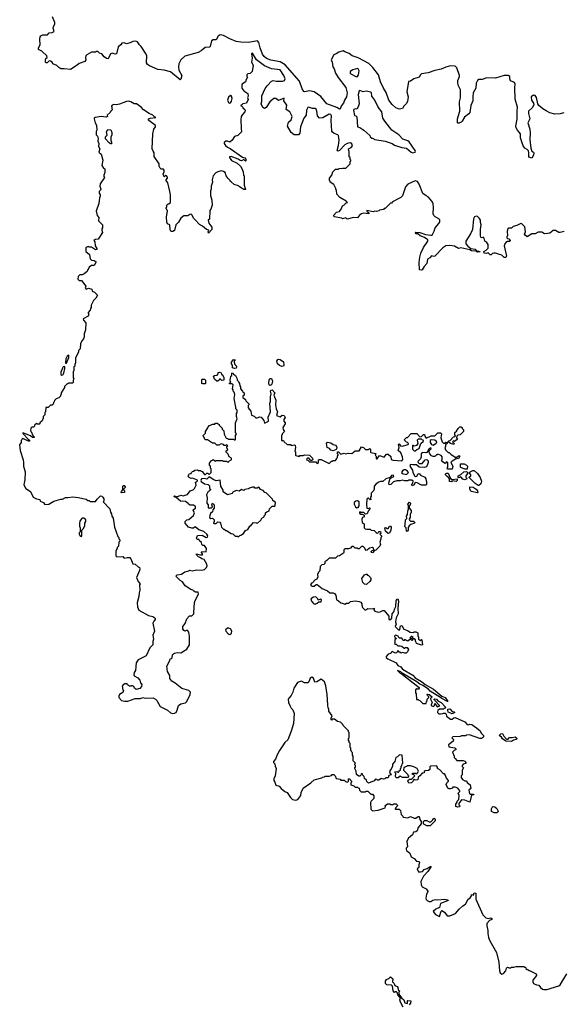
# Model space of a CAD drawing. Extents: x 2494118 to 2687960, y 757339 to 915227.
# Tile 51 of 256: x 2562772 to 2569651, y 845770 to 858243. Entities that reach past the tile are written whole.
import ezdxf

# ---------------------------------------------------------------- set-up
doc = ezdxf.new("R2010")
doc.units = 0

msp = doc.modelspace()

# ---------------------------------------------------------------- linework, layer by layer
at = {"layer": '0CON20XD'}
for points in [[(2569082, 856842), (2569065, 856871), (2569060, 856895), (2569077, 856983), (2569078, 857085), (2569085, 857135), (2569054, 857235), (2569048, 857385), (2569052, 857425), (2569044, 857445), (2568995, 857466), (2568984, 857495), (2568984, 857525), (2568964, 857534), (2568915, 857535), (2568805, 857502), (2568695, 857508), (2568635, 857485), (2568595, 857483), (2568575, 857473), (2568560, 857440), (2568555, 857375), (2568523, 857315), (2568515, 857265), (2568516, 857215), (2568492, 857155), (2568478, 857065), (2568465, 857048), (2568412, 857008), (2568381, 856955), (2568367, 856943), (2568345, 856930), (2568325, 856930), (2568322, 856935), (2568324, 856985), (2568352, 857085), (2568346, 857204), (2568359, 857251), (2568360, 857355), (2568332, 857415), (2568325, 857445), (2568326, 857474), (2568347, 857523), (2568346, 857535), (2568313, 857633), (2568292, 857652), (2568235, 857660), (2568175, 857643), (2568116, 857614), (2568035, 857598), (2567952, 857568), (2567865, 857556), (2567852, 857545), (2567837, 857513), (2567768, 857492), (2567725, 857462), (2567702, 857458), (2567680, 857330), (2567696, 857265), (2567687, 857205), (2567672, 857175), (2567643, 857147), (2567624, 857116), (2567585, 857111), (2567541, 857125), (2567495, 857169), (2567454, 857225), (2567419, 857319), (2567385, 857375), (2567348, 857455), (2567319, 857545), (2567251, 857635), (2567197, 857687), (2567065, 857758), (2566986, 857785), (2566950, 857815), (2566895, 857834), (2566875, 857848), (2566818, 857832), (2566785, 857809), (2566753, 857797), (2566720, 857735), (2566732, 857705), (2566744, 857645), (2566759, 857619), (2566775, 857565), (2566811, 857511), (2566906, 857385), (2566922, 857315), (2566916, 857264), (2566892, 857225), (2566878, 857185), (2566853, 857157), (2566835, 857114), (2566825, 857111), (2566792, 857132), (2566668, 857178), (2566589, 857269), (2566505, 857328), (2566445, 857342), (2566385, 857329), (2566373, 857333), (2566352, 857365), (2566321, 857465), (2566140, 857670), (2566075, 857709), (2565955, 857730), (2565901, 857751), (2565872, 857775), (2565851, 857805), (2565821, 857885), (2565805, 857955), (2565786, 857976), (2565675, 857952), (2565575, 857958), (2565515, 857968), (2565435, 858000), (2565355, 858043), (2565315, 858049), (2565290, 858035), (2565265, 857989), (2565225, 857986), (2565206, 857974), (2565188, 857905), (2565180, 857895), (2565125, 857890), (2565075, 857848), (2565035, 857825), (2564865, 857779), (2564815, 857735), (2564791, 857685), (2564784, 857645), (2564792, 857602), (2564826, 857535), (2564815, 857490), (2564805, 857480), (2564685, 857582), (2564603, 857603), (2564525, 857612), (2564417, 857657), (2564393, 857673), (2564380, 857695), (2564384, 857784), (2564377, 857805), (2564314, 857905), (2564293, 857923), (2564265, 857963), (2564245, 857971), (2564205, 857966), (2564175, 857950), (2564125, 857938), (2564095, 857948), (2564066, 857944), (2564055, 857922), (2564023, 857897), (2563999, 857811), (2563985, 857807), (2563945, 857818), (2563925, 857810), (2563895, 857748), (2563875, 857750), (2563844, 857774), (2563815, 857810), (2563785, 857820), (2563765, 857840), (2563745, 857840), (2563735, 857830), (2563685, 857830), (2563625, 857798), (2563612, 857785), (2563608, 857765), (2563612, 857735), (2563600, 857715), (2563525, 857688), (2563502, 857665), (2563415, 857610), (2563335, 857621), (2563295, 857622), (2563270, 857635), (2563245, 857662), (2563194, 857684), (2563183, 857705), (2563165, 857719), (2563145, 857720), (2563120, 857695), (2563104, 857694), (2563098, 857705), (2563098, 857732), (2563105, 857750), (2563122, 857765), (2563118, 857785), (2563055, 857842), (2563012, 857865), (2563010, 857885), (2563032, 857925), (2563028, 857995), (2563033, 858025), (2563042, 858038), (2563065, 858050), (2563125, 858050), (2563145, 858078), (2563185, 858082), (2563210, 858095), (2563198, 858135), (2563203, 858157), (2563220, 858185), (2563220, 858205), (2563188, 858278)], [(2568856, 855266), (2568805, 855283), (2568785, 855283), (2568768, 855282), (2568750, 855265), (2568735, 855263), (2568710, 855290), (2568685, 855280), (2568660, 855285), (2568658, 855305), (2568687, 855323), (2568710, 855350), (2568711, 855395), (2568695, 855420), (2568668, 855435), (2568656, 855486), (2568625, 855480), (2568618, 855488), (2568612, 855505), (2568612, 855585), (2568622, 855645), (2568612, 855675), (2568612, 855702), (2568600, 855725), (2568575, 855750), (2568558, 855752), (2568540, 855745), (2568525, 855720), (2568512, 855585), (2568488, 855532), (2568428, 855435), (2568427, 855405), (2568452, 855372), (2568493, 855343), (2568546, 855336), (2568572, 855312), (2568595, 855312), (2568610, 855305), (2568605, 855300), (2568575, 855298), (2568555, 855310), (2568500, 855315), (2568477, 855327), (2568365, 855351), (2568335, 855346), (2568285, 855374), (2568225, 855381), (2568174, 855376), (2568137, 855353), (2568035, 855248), (2568023, 855243), (2567995, 855253), (2567973, 855225), (2567941, 855209), (2567934, 855156), (2567902, 855118), (2567875, 855072), (2567865, 855068), (2567840, 855075), (2567837, 855165), (2567843, 855233), (2567858, 855285), (2567892, 855355), (2567947, 855435), (2567946, 855455), (2567905, 855484), (2567850, 855505), (2567818, 855528), (2567795, 855532), (2567790, 855545), (2567795, 855550), (2567845, 855548), (2567915, 855521), (2567985, 855511), (2568002, 855515), (2568028, 855565), (2568038, 855605), (2568085, 855660), (2568097, 855683), (2568097, 855707), (2568085, 855720), (2568040, 855745), (2568023, 855763), (2568012, 855785), (2568020, 855865), (2568012, 855915), (2567998, 855945), (2567956, 855996), (2567925, 856010), (2567885, 856040), (2567835, 856160), (2567815, 856192), (2567785, 856202), (2567695, 856160), (2567664, 856125), (2567625, 856010), (2567605, 855990), (2567587, 855983), (2567500, 855935), (2567485, 855920), (2567475, 855920), (2567405, 855850), (2567395, 855850), (2567385, 855840), (2567335, 855830), (2567325, 855820), (2567297, 855813), (2567275, 855818), (2567255, 855808), (2567173, 855827), (2567172, 855815), (2567200, 855795), (2567200, 855785), (2567125, 855790), (2567105, 855783), (2567082, 855768), (2567055, 855732), (2567005, 855737), (2566925, 855717), (2566905, 855733), (2566865, 855722), (2566855, 855730), (2566757, 855747), (2566754, 855766), (2566790, 855805), (2566825, 855812), (2566846, 855844), (2566864, 855886), (2566895, 855900), (2566902, 855918), (2566930, 855925), (2566912, 855945), (2566832, 855992), (2566792, 856032), (2566790, 856085), (2566782, 856092), (2566780, 856105), (2566753, 856153), (2566710, 856185), (2566710, 856195), (2566700, 856205), (2566700, 856235), (2566730, 856275), (2566743, 856317), (2566775, 856350), (2566815, 856350), (2566823, 856357), (2566865, 856362), (2566905, 856360), (2566960, 856415), (2566960, 856445), (2566970, 856455), (2566970, 856465), (2566962, 856472), (2566960, 856495), (2566950, 856505), (2566950, 856575), (2566943, 856583), (2566940, 856605), (2566976, 856624), (2566990, 856645), (2566985, 856670), (2566965, 856684), (2566925, 856676), (2566895, 856659), (2566826, 856584), (2566805, 856577), (2566796, 856586), (2566815, 856650), (2566824, 856715), (2566812, 856775), (2566806, 856786), (2566759, 856799), (2566737, 856817), (2566731, 856831), (2566719, 856965), (2566724, 857025), (2566715, 857040), (2566695, 857044), (2566615, 856999), (2566575, 856996), (2566549, 857025), (2566541, 857085), (2566529, 857109), (2566517, 857117), (2566485, 857119), (2566435, 857136), (2566425, 857132), (2566407, 857095), (2566404, 857035), (2566374, 856995), (2566334, 856885), (2566322, 856805), (2566305, 856784), (2566254, 856784), (2566213, 856813), (2566166, 856895), (2566180, 856945), (2566215, 856976), (2566226, 857015), (2566195, 857074), (2566152, 857105), (2566159, 857159), (2566123, 857213), (2566125, 857248), (2566055, 857220), (2566020, 857245), (2565995, 857243), (2565945, 857200), (2565895, 857130), (2565875, 857118), (2565855, 857130), (2565832, 857175), (2565843, 857205), (2565844, 857276), (2565885, 857370), (2565908, 857405), (2565965, 857462), (2565985, 857472), (2566024, 857464), (2566108, 857462), (2566128, 857472), (2566138, 857495), (2566123, 857535), (2566075, 857608), (2565965, 857622), (2565877, 857657), (2565776, 857736), (2565725, 857818), (2565712, 857815), (2565718, 857755), (2565713, 857705), (2565732, 857665), (2565720, 857585), (2565695, 857560), (2565663, 857557), (2565650, 857545), (2565650, 857525), (2565660, 857515), (2565643, 857487), (2565636, 857454), (2565592, 857425), (2565588, 857415), (2565590, 857375), (2565612, 857342), (2565666, 857306), (2565670, 857275), (2565662, 857255), (2565667, 857233), (2565646, 857184), (2565603, 857177), (2565588, 857162), (2565570, 857155), (2565588, 857148), (2565600, 857135), (2565600, 857125), (2565626, 857106), (2565632, 857095), (2565628, 857075), (2565595, 857040), (2565582, 857015), (2565574, 856976), (2565579, 856865), (2565586, 856824), (2565538, 856775), (2565496, 856764), (2565468, 856715), (2565435, 856693), (2565405, 856704), (2565385, 856702), (2565366, 856685), (2565366, 856675), (2565380, 856650), (2565405, 856626), (2565441, 856611), (2565599, 856499), (2565625, 856492), (2565638, 856475), (2565640, 856455), (2565635, 856450), (2565615, 856470), (2565585, 856456), (2565568, 856458), (2565542, 856475), (2565455, 856509), (2565433, 856507), (2565432, 856495), (2565457, 856457), (2565530, 856425), (2565570, 856385), (2565587, 856357), (2565607, 856317), (2565610, 856275), (2565620, 856265), (2565620, 856145), (2565630, 856105), (2565640, 856095), (2565635, 856090), (2565615, 856092), (2565557, 856127), (2565545, 856140), (2565490, 856155), (2565455, 856190), (2565440, 856195), (2565440, 856205), (2565415, 856230), (2565392, 856265), (2565376, 856306), (2565355, 856320), (2565325, 856327), (2565285, 856317), (2565259, 856301), (2565226, 856264), (2565213, 856215), (2565218, 856185), (2565198, 856135), (2565198, 856095), (2565190, 856075), (2565190, 856015), (2565208, 855955), (2565212, 855895), (2565197, 855843), (2565182, 855825), (2565180, 855715), (2565160, 855705), (2565170, 855665), (2565210, 855615), (2565210, 855585), (2565165, 855540), (2565162, 855555), (2565170, 855575), (2565140, 855585), (2565092, 855625), (2565050, 855650), (2564999, 855709), (2564975, 855728), (2564960, 855765), (2564945, 855777), (2564930, 855775), (2564905, 855758), (2564855, 855758), (2564815, 855728), (2564784, 855676), (2564750, 855645), (2564735, 855571), (2564715, 855559), (2564695, 855559), (2564687, 855565), (2564680, 855580), (2564678, 855645), (2564647, 855657), (2564637, 855677), (2564634, 855745), (2564648, 855815), (2564630, 855855), (2564640, 855875), (2564640, 855895), (2564655, 855910), (2564665, 855910), (2564679, 855921), (2564686, 855934), (2564686, 856024), (2564676, 856065), (2564649, 856175), (2564630, 856205), (2564630, 856215), (2564646, 856234), (2564645, 856248), (2564635, 856263), (2564625, 856268), (2564603, 856253), (2564590, 856285), (2564602, 856315), (2564602, 856335), (2564595, 856347), (2564565, 856350), (2564553, 856363), (2564542, 856385), (2564542, 856415), (2564478, 856508), (2564478, 856555), (2564463, 856575), (2564453, 856605), (2564462, 856798), (2564473, 856855), (2564494, 856886), (2564496, 856904), (2564408, 856965), (2564402, 856975), (2564408, 856985), (2564425, 856994), (2564500, 857005), (2564482, 857012), (2564460, 857035), (2564414, 857054), (2564340, 857100), (2564314, 857134), (2564255, 857177), (2564225, 857177), (2564183, 857203), (2564155, 857212), (2564125, 857208), (2564039, 857171), (2563995, 857163), (2563965, 857167), (2563945, 857160), (2563938, 857145), (2563945, 857100), (2563922, 857078), (2563920, 857065), (2563882, 857035), (2563886, 857015), (2563875, 857007), (2563835, 857014), (2563805, 857018), (2563730, 857005), (2563717, 856995), (2563716, 856985), (2563728, 856935), (2563748, 856905), (2563750, 856845), (2563742, 856825), (2563740, 856785), (2563757, 856767), (2563768, 856735), (2563762, 856705), (2563778, 856675), (2563773, 856635), (2563787, 856605), (2563778, 856565), (2563805, 856540), (2563827, 856465), (2563812, 856395), (2563835, 856360), (2563850, 856355), (2563850, 856305), (2563840, 856275), (2563840, 856255), (2563848, 856245), (2563792, 856165), (2563788, 856135), (2563800, 856095), (2563797, 856083), (2563780, 856065), (2563780, 856045), (2563792, 856022), (2563792, 856005), (2563784, 855986), (2563776, 855914), (2563740, 855815), (2563753, 855763), (2563778, 855735), (2563770, 855695), (2563822, 855642), (2563822, 855605), (2563812, 855595), (2563812, 855575), (2563822, 855545), (2563769, 855461), (2563735, 855460), (2563713, 855447), (2563727, 855427), (2563728, 855378), (2563752, 855345), (2563750, 855330), (2563735, 855328), (2563685, 855360), (2563655, 855360), (2563645, 855370), (2563610, 855355), (2563610, 855305), (2563658, 855268), (2563668, 855215), (2563685, 855198), (2563715, 855192), (2563740, 855175), (2563715, 855130), (2563685, 855128), (2563655, 855108), (2563648, 855095)], [(2567055, 857522), (2567067, 857545), (2567074, 857595), (2567065, 857620), (2567053, 857623), (2566994, 857606), (2566961, 857585), (2566962, 857565), (2566970, 857555), (2567035, 857524), (2567055, 857522)], [(2565427, 857187), (2565445, 857189), (2565458, 857212), (2565464, 857244), (2565458, 857275), (2565445, 857282), (2565418, 857262), (2565409, 857225), (2565418, 857195), (2565427, 857187)], [(2567755, 856556), (2567785, 856564), (2567790, 856575), (2567787, 856585), (2567711, 856695), (2567695, 856707), (2567629, 856729), (2567578, 856785), (2567492, 856842), (2567401, 856955), (2567378, 856995), (2567362, 857075), (2567318, 857135), (2567275, 857224), (2567237, 857275), (2567231, 857315), (2567224, 857325), (2567165, 857336), (2567125, 857330), (2567085, 857346), (2567075, 857342), (2567063, 857295), (2567077, 857175), (2567063, 857137), (2567045, 857108), (2567025, 857113), (2567009, 857105), (2567003, 857095), (2567015, 857027), (2567035, 857024), (2567045, 857012), (2567055, 856887), (2567085, 856878), (2567135, 856842), (2567210, 856775), (2567215, 856760), (2567235, 856740), (2567245, 856740), (2567273, 856723), (2567405, 856702), (2567495, 856673), (2567524, 856654), (2567615, 856622), (2567675, 856617), (2567736, 856565), (2567755, 856556)], [(2569669, 857061), (2569625, 857049), (2569557, 857047), (2569495, 857064), (2569445, 857087), (2569403, 857113), (2569354, 857155), (2569339, 857175), (2569324, 857255), (2569305, 857282), (2569285, 857285), (2569257, 857265), (2569261, 857225), (2569286, 857185), (2569291, 857165), (2569269, 857125), (2569224, 857085), (2569223, 857053), (2569238, 856985), (2569214, 856935), (2569238, 856855), (2569245, 856805), (2569239, 856725), (2569253, 856615), (2569265, 856578), (2569288, 856565), (2569290, 856555), (2569288, 856525), (2569265, 856490), (2569225, 856500), (2569228, 856555), (2569221, 856581), (2569207, 856597), (2569175, 856616), (2569155, 856646), (2569121, 856745), (2569120, 856795), (2569082, 856842)], [(2563925, 856668), (2563905, 856683), (2563860, 856735), (2563862, 856758), (2563882, 856778), (2563874, 856824), (2563888, 856852), (2563928, 856848), (2563942, 856815), (2563940, 856785), (2563927, 856753), (2563928, 856715), (2563937, 856693), (2563935, 856670), (2563925, 856668)], [(2569675, 855560), (2569625, 855548), (2569608, 855548), (2569565, 855573), (2569535, 855572), (2569495, 855540), (2569465, 855533), (2569425, 855532), (2569392, 855552), (2569345, 855552), (2569305, 855530), (2569265, 855530), (2569205, 855492), (2569181, 855511), (2569172, 855525), (2569183, 855557), (2569177, 855617), (2569138, 855655), (2569125, 855659), (2569076, 855634), (2569029, 855621), (2569005, 855602), (2568975, 855602), (2568962, 855595), (2568952, 855565), (2568958, 855505), (2568948, 855495), (2568948, 855478), (2568955, 855470), (2568975, 855467), (2568992, 855445), (2568985, 855433), (2568955, 855432), (2568935, 855420), (2568922, 855405), (2568914, 855376), (2568942, 855245), (2568935, 855232), (2568915, 855232), (2568885, 855260), (2568856, 855266)], [(2563648, 855095), (2563635, 855080), (2563626, 855054), (2563590, 855025), (2563565, 855010), (2563535, 855010), (2563525, 855002), (2563515, 854990), (2563508, 854955), (2563525, 854938), (2563558, 854938), (2563610, 854865), (2563602, 854845), (2563615, 854830), (2563645, 854842), (2563687, 854827), (2563692, 854805), (2563719, 854789), (2563758, 854755), (2563738, 854715), (2563710, 854685), (2563680, 854625), (2563680, 854595), (2563670, 854585), (2563668, 854562), (2563640, 854535), (2563640, 854525), (2563650, 854515), (2563642, 854485), (2563578, 854452), (2563580, 854435), (2563612, 854402), (2563608, 854315), (2563590, 854265), (2563590, 854225), (2563582, 854198), (2563560, 854175), (2563543, 854137), (2563538, 854075), (2563518, 854052), (2563518, 854035), (2563480, 853955), (2563480, 853895), (2563470, 853875), (2563470, 853855), (2563460, 853845), (2563460, 853795), (2563450, 853785), (2563450, 853705), (2563458, 853695), (2563450, 853675), (2563450, 853645), (2563445, 853640), (2563395, 853640), (2563385, 853630), (2563375, 853630), (2563340, 853595), (2563340, 853585), (2563300, 853515), (2563300, 853495), (2563292, 853488), (2563288, 853472), (2563268, 853452), (2563235, 853440), (2563212, 853418), (2563208, 853402), (2563200, 853395), (2563198, 853372), (2563185, 853360), (2563162, 853358), (2563135, 853330), (2563102, 853328), (2563100, 853275), (2563090, 853265), (2563090, 853235), (2563072, 853218), (2563070, 853195), (2563057, 853163), (2563030, 853135), (2563030, 853125), (2563025, 853120), (2562995, 853120), (2562985, 853130), (2562960, 853105), (2562960, 853095), (2562948, 853082), (2562925, 853080), (2562912, 853068), (2562910, 853035), (2562920, 853025), (2562940, 852975), (2562955, 852960), (2562955, 852950), (2562935, 852950), (2562910, 852970), (2562812, 853008), (2562818, 852995), (2562878, 852928), (2562896, 852915), (2562897, 852905), (2562885, 852904), (2562820, 852935), (2562802, 852938), (2562798, 852922), (2562790, 852915), (2562790, 852885), (2562772, 852855), (2562778, 852785), (2562816, 852665), (2562822, 852635), (2562820, 852585), (2562841, 852515), (2562837, 852415), (2562825, 852352), (2562852, 852302), (2562909, 852265), (2562944, 852195), (2562985, 852172), (2563026, 852166), (2563034, 852144), (2563073, 852125), (2563087, 852107), (2563115, 852102), (2563143, 852107), (2563205, 852142), (2563295, 852168), (2563315, 852168), (2563355, 852190), (2563385, 852188), (2563445, 852198), (2563515, 852190), (2563615, 852168), (2563635, 852150), (2563655, 852150), (2563665, 852140), (2563735, 852140), (2563755, 852170), (2563795, 852210), (2563815, 852206), (2563828, 852195), (2563840, 852175), (2563840, 852145), (2563830, 852135), (2563917, 852047), (2563922, 852005), (2563938, 851985), (2563942, 851955), (2563957, 851927), (2563973, 851813), (2564018, 851698), (2564030, 851685), (2564030, 851665), (2564040, 851655), (2564040, 851635), (2564030, 851625), (2564027, 851573), (2564010, 851555), (2564010, 851545), (2563992, 851515), (2563992, 851452), (2564005, 851440), (2564082, 851442), (2564095, 851422), (2564135, 851430), (2564168, 851428), (2564182, 851412), (2564205, 851350), (2564237, 851347), (2564275, 851310), (2564292, 851302), (2564297, 851285), (2564291, 851265), (2564254, 851175), (2564274, 851124), (2564298, 851095), (2564290, 851085), (2564297, 851017), (2564286, 850984), (2564284, 850935), (2564262, 850855), (2564264, 850804), (2564283, 850763), (2564406, 850696), (2564461, 850681), (2564486, 850666), (2564492, 850655), (2564492, 850645), (2564471, 850625), (2564462, 850598), (2564483, 850495), (2564462, 850445), (2564468, 850395), (2564459, 850365), (2564460, 850325), (2564421, 850285), (2564374, 850186), (2564274, 850135), (2564250, 850095), (2564242, 849998), (2564222, 849975), (2564220, 849945), (2564225, 849932), (2564270, 849905), (2564297, 849877), (2564303, 849843), (2564322, 849822), (2564318, 849795), (2564295, 849772), (2564248, 849758), (2564230, 849775), (2564220, 849795), (2564195, 849810), (2564185, 849800), (2564165, 849800), (2564140, 849815), (2564135, 849830), (2564105, 849828), (2564085, 849818), (2564071, 849799), (2564080, 849755), (2564090, 849745), (2564082, 849718), (2564037, 849693), (2564028, 849675), (2564028, 849655), (2564065, 849619), (2564105, 849609), (2564145, 849609), (2564235, 849643), (2564305, 849644), (2564335, 849658), (2564365, 849650), (2564465, 849652), (2564495, 849637), (2564510, 849620), (2564555, 849543), (2564645, 849494), (2564685, 849464), (2564715, 849454), (2564735, 849456), (2564755, 849468), (2564770, 849495), (2564786, 849554), (2564817, 849575), (2564875, 849589), (2564893, 849605), (2564934, 849695), (2564936, 849726), (2564915, 849746), (2564829, 849769), (2564745, 849839), (2564701, 849865), (2564678, 849898), (2564674, 849935), (2564646, 849986), (2564636, 850055), (2564678, 850125), (2564682, 850148), (2564695, 850150), (2564705, 850160), (2564710, 850195), (2564721, 850209), (2564735, 850220), (2564767, 850227), (2564815, 850223), (2564890, 850270), (2564927, 850323), (2564924, 850435), (2564915, 850482), (2564905, 850503), (2564895, 850509), (2564865, 850498), (2564854, 850504), (2564842, 850525), (2564842, 850555), (2564872, 850595), (2564890, 850655), (2564925, 850690), (2564955, 850690), (2564981, 850715), (2564984, 850815), (2564992, 850875), (2565040, 850965), (2565035, 850990), (2565002, 850992), (2564982, 851002), (2564968, 851018), (2564943, 851023), (2564871, 851071), (2564835, 851120), (2564805, 851138), (2564750, 851195), (2564768, 851212), (2564825, 851220), (2564865, 851250), (2564915, 851260), (2564925, 851270), (2564965, 851260), (2565015, 851272), (2565082, 851268), (2565115, 851278), (2565140, 851305), (2565148, 851325), (2565147, 851347), (2565113, 851403), (2565081, 851411), (2565066, 851426), (2565038, 851438), (2565012, 851465), (2565015, 851477), (2565065, 851464), (2565090, 851465), (2565092, 851475), (2565078, 851495), (2565080, 851505), (2565137, 851503), (2565140, 851545), (2565115, 851580), (2565095, 851580), (2565080, 851595), (2565078, 851618), (2565052, 851642), (2565048, 851658), (2565025, 851660), (2565010, 851675), (2565020, 851685), (2565025, 851710), (2565085, 851712), (2565135, 851684), (2565155, 851688), (2565159, 851705), (2565146, 851726), (2565105, 851758), (2565045, 851782), (2564995, 851820), (2564975, 851800), (2564955, 851800), (2564913, 851813), (2564870, 851865), (2564870, 851885), (2564890, 851905), (2564917, 851913), (2564977, 851963), (2564988, 851995), (2564970, 852025), (2564970, 852035), (2565000, 852055), (2565002, 852075), (2564975, 852093), (2564933, 852093), (2564914, 852104), (2564908, 852115), (2564875, 852140), (2564813, 852143), (2564758, 852188), (2564733, 852193), (2564730, 852205), (2564735, 852210), (2564765, 852200), (2564815, 852218), (2564845, 852212), (2564885, 852222), (2564900, 852230), (2564934, 852276), (2564972, 852288), (2564988, 852302), (2565008, 852345), (2565000, 852385), (2565015, 852390), (2565025, 852400), (2565025, 852410), (2564965, 852433), (2564945, 852432), (2564920, 852445), (2564910, 852455), (2564910, 852465), (2564918, 852472), (2564922, 852488), (2564948, 852492), (2564952, 852508), (2564962, 852518), (2564978, 852522), (2564992, 852538), (2565025, 852540), (2565035, 852530), (2565065, 852530), (2565072, 852522), (2565085, 852520), (2565115, 852480), (2565128, 852482), (2565145, 852500), (2565158, 852498), (2565175, 852480), (2565200, 852505), (2565200, 852555), (2565192, 852562), (2565190, 852585), (2565180, 852595), (2565180, 852625), (2565202, 852658), (2565218, 852662), (2565225, 852670), (2565255, 852650), (2565265, 852660), (2565345, 852660), (2565355, 852650), (2565395, 852650), (2565405, 852640), (2565425, 852640), (2565432, 852658), (2565448, 852662), (2565458, 852672), (2565458, 852688), (2565430, 852705), (2565415, 852740), (2565390, 852765), (2565391, 852779), (2565410, 852795), (2565408, 852808), (2565400, 852815), (2565400, 852835), (2565410, 852845), (2565398, 852858), (2565385, 852850), (2565365, 852850), (2565355, 852860), (2565325, 852868), (2565297, 852853), (2565273, 852853), (2565245, 852878), (2565218, 852878), (2565155, 852920), (2565125, 852920), (2565108, 852958), (2565100, 852965), (2565100, 852975), (2565127, 853003), (2565130, 853025), (2565158, 853072), (2565160, 853085), (2565175, 853100), (2565185, 853100), (2565215, 853120), (2565245, 853120), (2565255, 853130), (2565275, 853130), (2565300, 853115), (2565300, 853105), (2565338, 853068), (2565340, 853055), (2565360, 853035), (2565363, 852993), (2565392, 852942), (2565408, 852938), (2565415, 852930), (2565485, 852930), (2565492, 852922), (2565505, 852920), (2565510, 852925), (2565510, 852975), (2565520, 852995), (2565510, 853015), (2565510, 853135), (2565528, 853185), (2565520, 853215), (2565520, 853255), (2565530, 853265), (2565530, 853295), (2565513, 853313), (2565512, 853335)], [(2563355, 853890), (2563365, 853892), (2563396, 853964), (2563395, 853992), (2563375, 853979), (2563359, 853945), (2563352, 853902), (2563355, 853890)], [(2565495, 853822), (2565472, 853832), (2565470, 853865), (2565458, 853885), (2565458, 853905), (2565485, 853940), (2565510, 853935), (2565490, 853915), (2565490, 853905), (2565500, 853875), (2565520, 853855), (2565522, 853845), (2565515, 853830), (2565495, 853822)], [(2566095, 853848), (2566065, 853862), (2566040, 853885), (2566032, 853915), (2566044, 853936), (2566055, 853942), (2566075, 853938), (2566115, 853908), (2566122, 853865), (2566115, 853852), (2566095, 853848)], [(2563305, 853740), (2563315, 853742), (2563325, 853747), (2563334, 853765), (2563346, 853825), (2563344, 853844), (2563335, 853850), (2563325, 853846), (2563315, 853830), (2563293, 853777), (2563295, 853750), (2563305, 853740)], [(2565285, 853662), (2565270, 853665), (2565241, 853691), (2565230, 853725), (2565243, 853737), (2565275, 853740), (2565290, 853755), (2565290, 853775), (2565305, 853778), (2565325, 853770), (2565332, 853752), (2565348, 853738), (2565352, 853722), (2565360, 853715), (2565360, 853675), (2565335, 853670), (2565318, 853688), (2565305, 853690), (2565300, 853675), (2565285, 853662)], [(2565512, 853335), (2565490, 853445), (2565500, 853495), (2565490, 853525), (2565480, 853535), (2565480, 853555), (2565470, 853565), (2565477, 853617), (2565465, 853630), (2565435, 853630), (2565430, 853635), (2565450, 853655), (2565440, 853665), (2565440, 853685), (2565447, 853693), (2565450, 853725), (2565460, 853735), (2565460, 853765), (2565475, 853770), (2565482, 853752), (2565507, 853737), (2565530, 853695), (2565530, 853675), (2565548, 853658), (2565550, 853645), (2565560, 853635), (2565562, 853605), (2565572, 853592), (2565570, 853565), (2565598, 853538), (2565600, 853525), (2565620, 853515), (2565620, 853485), (2565600, 853475), (2565600, 853455), (2565635, 853430), (2565640, 853415), (2565677, 853377), (2565677, 853363), (2565670, 853355), (2565670, 853325), (2565704, 853285), (2565711, 853231), (2565745, 853222), (2565765, 853200), (2565785, 853200), (2565815, 853212), (2565835, 853208), (2565867, 853165), (2565875, 853132), (2565928, 853155), (2565924, 853206), (2565950, 853275), (2565944, 853384), (2565951, 853405), (2565950, 853465), (2565960, 853505), (2565951, 853535), (2565955, 853548), (2565975, 853553), (2566006, 853516), (2565993, 853485), (2566020, 853425), (2566016, 853365), (2566022, 853315), (2566042, 853275), (2566028, 853228), (2566075, 853210), (2566098, 853232), (2566125, 853230), (2566140, 853205), (2566123, 853177), (2566122, 853155), (2566140, 853135), (2566140, 853125), (2566110, 853075), (2566113, 853053), (2566128, 853025), (2566100, 852995), (2566100, 852985), (2566090, 852975), (2566092, 852912), (2566115, 852910), (2566124, 852894), (2566165, 852860), (2566205, 852860), (2566215, 852850), (2566255, 852858), (2566265, 852850), (2566268, 852825), (2566260, 852775), (2566267, 852767), (2566268, 852728), (2566275, 852720), (2566315, 852710), (2566325, 852720), (2566365, 852720), (2566385, 852730), (2566447, 852727), (2566485, 852690), (2566488, 852672), (2566475, 852660), (2566465, 852660), (2566438, 852688), (2566425, 852690), (2566412, 852678), (2566410, 852665), (2566428, 852658), (2566445, 852640), (2566525, 852640), (2566545, 852620), (2566560, 852635), (2566560, 852665), (2566575, 852672), (2566595, 852672), (2566695, 852620), (2566725, 852650), (2566735, 852650), (2566745, 852660), (2566775, 852660), (2566790, 852675), (2566790, 852685), (2566800, 852695), (2566800, 852715), (2566810, 852725), (2566808, 852738), (2566800, 852745), (2566802, 852768), (2566815, 852770), (2566845, 852740), (2566885, 852750), (2566905, 852742), (2566935, 852752), (2566985, 852748), (2567025, 852780), (2567075, 852780), (2567105, 852830), (2567130, 852825), (2567155, 852800), (2567195, 852800), (2567205, 852810), (2567220, 852795), (2567220, 852765), (2567225, 852760), (2567288, 852748), (2567280, 852725), (2567290, 852715), (2567290, 852685), (2567295, 852680), (2567305, 852680), (2567335, 852720), (2567395, 852700), (2567422, 852738), (2567445, 852740), (2567478, 852708), (2567482, 852672), (2567505, 852662), (2567615, 852653), (2567629, 852671), (2567626, 852706), (2567603, 852755), (2567570, 852785), (2567582, 852825), (2567575, 852860), (2567585, 852868), (2567598, 852845), (2567625, 852839), (2567680, 852855), (2567698, 852862), (2567700, 852875), (2567688, 852888), (2567675, 852890), (2567650, 852915), (2567650, 852925), (2567675, 852950), (2567688, 852952), (2567735, 853000), (2567805, 853000), (2567845, 852960), (2567868, 852962), (2567892, 852988), (2567905, 852990), (2567910, 852965), (2567925, 852940), (2567988, 852972), (2568035, 852972), (2568073, 853007), (2568105, 853010), (2568120, 852995), (2568112, 852945), (2568130, 852895), (2568145, 852880), (2568165, 852880), (2568175, 852890), (2568190, 852885), (2568190, 852875), (2568172, 852858), (2568170, 852835), (2568160, 852825), (2568170, 852795), (2568205, 852760), (2568215, 852760), (2568237, 852737), (2568295, 852702), (2568315, 852700), (2568345, 852720), (2568350, 852715), (2568335, 852680), (2568305, 852690), (2568296, 852674), (2568255, 852652), (2568240, 852635), (2568262, 852585), (2568255, 852550), (2568195, 852550), (2568190, 852565), (2568200, 852575), (2568200, 852635), (2568185, 852640), (2568165, 852620), (2568132, 852642), (2568120, 852655), (2568130, 852665), (2568130, 852705), (2568115, 852720), (2568075, 852740), (2568065, 852730), (2568055, 852730), (2568035, 852710), (2568015, 852708), (2567995, 852718), (2567972, 852742), (2567960, 852775), (2567990, 852805), (2567985, 852820), (2567950, 852795), (2567950, 852785), (2567935, 852762), (2567923, 852757), (2567875, 852758), (2567860, 852745), (2567860, 852705), (2567852, 852678), (2567820, 852645), (2567822, 852632), (2567835, 852620), (2567875, 852620), (2567912, 852668), (2567935, 852670), (2567950, 852655), (2567950, 852635), (2567940, 852595), (2567925, 852578), (2567905, 852571), (2567837, 852573), (2567802, 852602), (2567755, 852602), (2567725, 852610), (2567718, 852595), (2567727, 852575), (2567753, 852535), (2567758, 852505), (2567782, 852462), (2567795, 852458), (2567805, 852462), (2567825, 852490), (2567835, 852492), (2567855, 852472), (2567909, 852449), (2567922, 852425), (2567930, 852385), (2567930, 852355), (2567920, 852345), (2567865, 852348), (2567810, 852375), (2567785, 852378), (2567775, 852350), (2567748, 852338), (2567740, 852355), (2567758, 852372), (2567760, 852395), (2567745, 852410), (2567705, 852410), (2567695, 852400), (2567655, 852400), (2567625, 852410), (2567595, 852400), (2567555, 852400), (2567513, 852387), (2567477, 852353), (2567455, 852350), (2567450, 852375), (2567470, 852430), (2567517, 852455), (2567511, 852471), (2567485, 852470), (2567468, 852442), (2567415, 852427), (2567375, 852392), (2567345, 852393), (2567324, 852386), (2567292, 852365), (2567268, 852335), (2567268, 852295), (2567258, 852275), (2567227, 852245), (2567228, 852205), (2567220, 852195), (2567220, 852175), (2567227, 852163), (2567215, 852160), (2567195, 852180), (2567185, 852180), (2567173, 852167), (2567168, 852105), (2567173, 852053), (2567195, 852050), (2567205, 852060), (2567210, 852055), (2567208, 852035), (2567190, 852015), (2567178, 851982), (2567155, 851980), (2567135, 852000), (2567095, 852000), (2567085, 852010), (2567080, 852005), (2567082, 851992), (2567095, 851980), (2567115, 851980), (2567140, 851965), (2567140, 851945), (2567120, 851935), (2567108, 851915), (2567113, 851873), (2567140, 851855), (2567140, 851805), (2567150, 851795), (2567175, 851787), (2567215, 851788), (2567228, 851778), (2567265, 851770), (2567290, 851745), (2567305, 851740), (2567318, 851742), (2567325, 851760), (2567345, 851760), (2567350, 851735), (2567340, 851725), (2567360, 851705), (2567358, 851692), (2567350, 851685), (2567350, 851665), (2567338, 851625), (2567348, 851595), (2567340, 851575), (2567288, 851522), (2567272, 851518), (2567245, 851490), (2567232, 851492), (2567230, 851505), (2567242, 851518), (2567260, 851525), (2567257, 851547), (2567247, 851557), (2567205, 851550), (2567178, 851522), (2567165, 851520), (2567150, 851535), (2567148, 851548), (2567125, 851570), (2567105, 851570), (2567075, 851540), (2567065, 851540), (2567055, 851550), (2567025, 851550), (2567005, 851570), (2566985, 851570), (2566965, 851550), (2566942, 851538), (2566895, 851540), (2566880, 851525), (2566882, 851495), (2566876, 851484), (2566825, 851450), (2566802, 851448), (2566775, 851420), (2566695, 851420), (2566665, 851390), (2566640, 851375), (2566640, 851355), (2566628, 851342), (2566603, 851337), (2566580, 851315), (2566577, 851263), (2566560, 851245), (2566548, 851215), (2566550, 851185), (2566540, 851155), (2566520, 851145), (2566485, 851110), (2566470, 851105), (2566458, 851085), (2566475, 851068), (2566505, 851068), (2566533, 851087), (2566545, 851088), (2566605, 851038), (2566675, 851008), (2566703, 850983), (2566745, 850982), (2566764, 850974), (2566782, 850952), (2566788, 850895), (2566815, 850880), (2566844, 850854), (2566865, 850852), (2566895, 850838), (2566915, 850850), (2566945, 850850), (2566968, 850872), (2567025, 850880), (2567075, 850872), (2567095, 850862), (2567110, 850845), (2567108, 850825), (2567120, 850795), (2567148, 850768), (2567162, 850768), (2567185, 850782), (2567260, 850780), (2567265, 850790), (2567270, 850785), (2567260, 850780), (2567260, 850765), (2567275, 850750), (2567315, 850738), (2567342, 850742)], [(2565095, 853628), (2565080, 853635), (2565080, 853685), (2565085, 853690), (2565115, 853690), (2565127, 853677), (2565130, 853635), (2565125, 853630), (2565095, 853628)], [(2565945, 853610), (2565937, 853617), (2565929, 853639), (2565934, 853676), (2565945, 853698), (2565966, 853696), (2565976, 853665), (2565970, 853625), (2565955, 853612), (2565945, 853610)], [(2568275, 852860), (2568233, 852873), (2568218, 852888), (2568200, 852895), (2568212, 852908), (2568228, 852912), (2568272, 852958), (2568288, 852962), (2568298, 852972), (2568290, 852985), (2568290, 853015), (2568310, 853030), (2568330, 853065), (2568350, 853085), (2568367, 853087), (2568380, 853075), (2568382, 853062), (2568398, 853048), (2568400, 853025), (2568358, 852982), (2568325, 852980), (2568312, 852968), (2568310, 852945), (2568320, 852935), (2568320, 852925), (2568285, 852900), (2568272, 852908), (2568260, 852895), (2568280, 852875), (2568275, 852860)], [(2566745, 852782), (2566715, 852788), (2566699, 852809), (2566672, 852825), (2566662, 852875), (2566675, 852890), (2566715, 852882), (2566745, 852860), (2566775, 852852), (2566790, 852835), (2566792, 852815), (2566785, 852800), (2566745, 852782)], [(2567785, 852780), (2567805, 852798), (2567835, 852810), (2567858, 852872), (2567890, 852905), (2567888, 852918), (2567872, 852922), (2567865, 852930), (2567822, 852928), (2567810, 852915), (2567818, 852875), (2567803, 852847), (2567775, 852842), (2567765, 852850), (2567752, 852848), (2567753, 852803), (2567775, 852780), (2567785, 852780)], [(2568015, 852853), (2568048, 852872), (2568058, 852882), (2568060, 852895), (2568037, 852917), (2567988, 852922), (2567978, 852912), (2567978, 852885), (2567991, 852861), (2568015, 852853)], [(2567675, 852483), (2567700, 852505), (2567690, 852525), (2567665, 852540), (2567645, 852540), (2567624, 852526), (2567612, 852505), (2567620, 852495), (2567675, 852483)], [(2568245, 852390), (2568222, 852392), (2568220, 852425), (2568210, 852445), (2568190, 852455), (2568170, 852475), (2568172, 852488), (2568185, 852500), (2568205, 852500), (2568232, 852432), (2568255, 852420), (2568318, 852428), (2568320, 852405), (2568305, 852392), (2568255, 852400), (2568245, 852390)], [(2568415, 852412), (2568392, 852422), (2568365, 852450), (2568352, 852448), (2568345, 852440), (2568332, 852442), (2568330, 852465), (2568365, 852480), (2568403, 852517), (2568435, 852520), (2568450, 852505), (2568450, 852495), (2568428, 852465), (2568428, 852448), (2568438, 852438), (2568440, 852425), (2568415, 852412)], [(2568445, 852550), (2568415, 852550), (2568365, 852570), (2568360, 852575), (2568362, 852618), (2568405, 852618), (2568435, 852598), (2568448, 852585), (2568445, 852550)], [(2568585, 852342), (2568547, 852367), (2568472, 852442), (2568472, 852448), (2568490, 852465), (2568490, 852475), (2568470, 852505), (2568483, 852517), (2568515, 852530), (2568535, 852530), (2568576, 852496), (2568610, 852445), (2568626, 852395), (2568617, 852365), (2568595, 852343), (2568585, 852342)], [(2565545, 851690), (2565562, 851708), (2565578, 851712), (2565608, 851732), (2565635, 851770), (2565666, 851784), (2565688, 851825), (2565709, 851841), (2565735, 851872), (2565775, 851870), (2565785, 851860), (2565828, 851902), (2565842, 851928), (2565870, 851945), (2565873, 851957), (2565890, 851975), (2565890, 851995), (2565905, 852010), (2565935, 852020), (2565940, 852045), (2565962, 852068), (2565975, 852080), (2566005, 852080), (2566012, 852088), (2566016, 852126), (2565982, 852152), (2565978, 852168), (2565898, 852248), (2565880, 852255), (2565858, 852278), (2565825, 852290), (2565808, 852318), (2565795, 852320), (2565785, 852310), (2565755, 852310), (2565745, 852320), (2565725, 852320), (2565685, 852310), (2565675, 852300), (2565628, 852292), (2565615, 852280), (2565585, 852290), (2565555, 852272), (2565515, 852278), (2565474, 852256), (2565465, 852240), (2565405, 852222), (2565353, 852263), (2565352, 852282), (2565323, 852333), (2565315, 852408), (2565265, 852402), (2565234, 852414), (2565175, 852450), (2565145, 852423), (2565115, 852431), (2565078, 852425), (2565067, 852405), (2565074, 852394), (2565115, 852362), (2565160, 852355), (2565178, 852338), (2565180, 852305), (2565190, 852295), (2565190, 852285), (2565175, 852270), (2565162, 852268), (2565142, 852225), (2565143, 852203), (2565150, 852195), (2565143, 852117), (2565160, 852095), (2565163, 852063), (2565175, 852050), (2565182, 852058), (2565205, 852060), (2565218, 852072), (2565210, 852095), (2565215, 852120), (2565240, 852095), (2565240, 852055), (2565220, 852035), (2565215, 852010), (2565192, 851988), (2565185, 851960), (2565180, 851935), (2565195, 851922), (2565217, 851927), (2565240, 851905), (2565240, 851885), (2565230, 851865), (2565235, 851860), (2565265, 851860), (2565285, 851880), (2565308, 851878), (2565320, 851865), (2565330, 851815), (2565355, 851790), (2565365, 851790), (2565385, 851770), (2565395, 851770), (2565452, 851732), (2565475, 851730), (2565505, 851700), (2565535, 851700), (2565545, 851690)], [(2564065, 852250), (2564060, 852255), (2564062, 852268), (2564080, 852285), (2564080, 852335), (2564085, 852340), (2564095, 852340), (2564110, 852325), (2564110, 852315), (2564090, 852295), (2564092, 852282), (2564100, 852275), (2564100, 852255), (2564095, 852253), (2564065, 852250)], [(2568575, 852250), (2568495, 852267), (2568480, 852295), (2568480, 852325), (2568520, 852320), (2568558, 852295), (2568578, 852275), (2568580, 852255), (2568575, 852250)], [(2567045, 852058), (2567065, 852062), (2567076, 852085), (2567078, 852135), (2567055, 852147), (2567035, 852143), (2567013, 852125), (2567014, 852104), (2567031, 852071), (2567045, 852058)], [(2567685, 851758), (2567674, 851764), (2567670, 851805), (2567650, 851825), (2567658, 851845), (2567664, 851905), (2567682, 851925), (2567678, 851955), (2567688, 851975), (2567692, 852018), (2567702, 852045), (2567700, 852085), (2567692, 852105), (2567715, 852130), (2567727, 852117), (2567727, 852107), (2567710, 852075), (2567710, 852055), (2567734, 852024), (2567737, 852005), (2567722, 851975), (2567722, 851935), (2567710, 851915), (2567713, 851903), (2567725, 851890), (2567765, 851890), (2567780, 851875), (2567777, 851863), (2567732, 851848), (2567711, 851829), (2567698, 851812), (2567697, 851777), (2567685, 851758)], [(2563555, 851698), (2563562, 851705), (2563560, 851775), (2563577, 851793), (2563597, 851833), (2563600, 851865), (2563610, 851885), (2563610, 851905), (2563585, 851928), (2563565, 851928), (2563555, 851920), (2563535, 851890), (2563530, 851865), (2563532, 851825), (2563540, 851805), (2563540, 851755), (2563528, 851742), (2563528, 851725), (2563535, 851708), (2563555, 851698)], [(2567445, 851732), (2567408, 851765), (2567400, 851805), (2567415, 851808), (2567428, 851798), (2567442, 851798), (2567460, 851825), (2567475, 851828), (2567482, 851815), (2567478, 851775), (2567460, 851740), (2567445, 851732)], [(2567165, 851088), (2567145, 851092), (2567124, 851114), (2567108, 851165), (2567145, 851212), (2567165, 851220), (2567175, 851220), (2567180, 851205), (2567195, 851200), (2567220, 851175), (2567222, 851165), (2567222, 851145), (2567212, 851125), (2567175, 851092), (2567165, 851088)], [(2567342, 850742), (2567375, 850760), (2567395, 850760), (2567450, 850685), (2567450, 850645), (2567465, 850640), (2567488, 850662), (2567493, 850717), (2567517, 850743), (2567526, 850785), (2567542, 850808), (2567545, 850880), (2567555, 850902), (2567567, 850907), (2567573, 850875), (2567566, 850785), (2567570, 850715), (2567546, 850665), (2567537, 850617), (2567543, 850585), (2567534, 850554), (2567574, 850514), (2567585, 850510), (2567592, 850518), (2567600, 850565), (2567615, 850570), (2567644, 850524), (2567690, 850505), (2567723, 850483), (2567765, 850480), (2567775, 850490), (2567795, 850490), (2567818, 850475), (2567820, 850435), (2567830, 850425), (2567830, 850395), (2567855, 850380), (2567865, 850390), (2567870, 850385), (2567880, 850325), (2567865, 850320), (2567802, 850342), (2567798, 850358), (2567790, 850365), (2567790, 850385), (2567775, 850400), (2567762, 850398), (2567745, 850380), (2567732, 850392), (2567742, 850408), (2567760, 850415), (2567745, 850430), (2567735, 850430), (2567722, 850418), (2567718, 850392), (2567695, 850370), (2567655, 850390), (2567645, 850380), (2567635, 850380), (2567618, 850408), (2567585, 850410), (2567570, 850435), (2567535, 850448), (2567523, 850433), (2567530, 850415), (2567550, 850405), (2567530, 850385), (2567530, 850355), (2567522, 850342), (2567535, 850330), (2567545, 850330), (2567565, 850310), (2567595, 850312), (2567617, 850307), (2567645, 850280), (2567655, 850280), (2567665, 850290), (2567685, 850290), (2567700, 850265), (2567688, 850235), (2567672, 850218), (2567655, 850218), (2567625, 850228), (2567605, 850220), (2567595, 850230), (2567585, 850230), (2567565, 850250), (2567558, 850232), (2567548, 850222), (2567535, 850220), (2567495, 850240), (2567480, 850225), (2567478, 850212), (2567442, 850205), (2567417, 850175), (2567418, 850165), (2567438, 850145), (2567544, 850094), (2567565, 850060), (2567603, 850043), (2567625, 850015), (2567758, 849938), (2567784, 849904), (2567868, 849858), (2567911, 849821), (2568020, 849760), (2568122, 849672), (2568166, 849656), (2568197, 849615), (2568200, 849605), (2568195, 849604), (2568125, 849642), (2568108, 849658), (2568065, 849680), (2567978, 849738), (2567955, 849761), (2567885, 849807), (2567845, 849826), (2567806, 849856), (2567622, 849965), (2567605, 849980), (2567560, 850000), (2567594, 849964), (2567627, 849947), (2567837, 849785), (2567837, 849773), (2567827, 849763), (2567815, 849760), (2567805, 849768), (2567790, 849755), (2567790, 849715), (2567800, 849705), (2567802, 849632), (2567825, 849630), (2567832, 849622), (2567845, 849620), (2567885, 849580), (2567925, 849580), (2567930, 849605), (2567940, 849615), (2567940, 849635), (2567960, 849655), (2567960, 849665), (2567943, 849683), (2567940, 849695), (2567945, 849700), (2567965, 849696), (2568000, 849665), (2567980, 849645), (2567980, 849635), (2568002, 849595), (2567988, 849565), (2567990, 849555), (2568017, 849543), (2568030, 849555), (2568035, 849580), (2568065, 849540), (2568097, 849553), (2568032, 849622), (2568028, 849635), (2568035, 849640), (2568056, 849636), (2568073, 849613), (2568116, 849595), (2568170, 849535), (2568168, 849522), (2568152, 849518), (2568145, 849510), (2568095, 849510), (2568075, 849490), (2568070, 849475), (2568070, 849465), (2568085, 849450), (2568105, 849448), (2568137, 849453), (2568145, 849460), (2568165, 849460), (2568180, 849445), (2568182, 849422), (2568235, 849382), (2568255, 849382), (2568275, 849400), (2568292, 849402), (2568417, 849347), (2568445, 849313), (2568465, 849310), (2568475, 849320), (2568505, 849316), (2568564, 849274), (2568610, 849235), (2568624, 849204), (2568650, 849175), (2568652, 849158), (2568640, 849145), (2568625, 849138), (2568605, 849138), (2568475, 849182), (2568435, 849180), (2568425, 849170), (2568375, 849172), (2568355, 849162), (2568265, 849160), (2568250, 849145), (2568270, 849125), (2568268, 849105), (2568210, 849055), (2568212, 849032), (2568287, 849017), (2568300, 849005), (2568300, 848995), (2568285, 848990), (2568260, 848965), (2568280, 848915), (2568280, 848895), (2568292, 848882), (2568315, 848860), (2568395, 848858), (2568415, 848850), (2568430, 848835), (2568428, 848822), (2568395, 848810), (2568380, 848795), (2568382, 848782), (2568400, 848765), (2568383, 848737), (2568380, 848675), (2568370, 848665), (2568370, 848645), (2568387, 848617), (2568415, 848602), (2568435, 848600), (2568445, 848580), (2568481, 848551), (2568492, 848505), (2568468, 848482), (2568475, 848440), (2568485, 848432), (2568525, 848430), (2568530, 848425), (2568502, 848418), (2568478, 848332), (2568417, 848357), (2568375, 848360), (2568340, 848315), (2568340, 848295), (2568350, 848285), (2568348, 848272), (2568325, 848268), (2568300, 848275), (2568300, 848305), (2568318, 848332), (2568320, 848345), (2568340, 848365), (2568342, 848415), (2568332, 848445), (2568350, 848465), (2568350, 848475), (2568325, 848508), (2568295, 848520), (2568265, 848520), (2568254, 848506), (2568235, 848500), (2568215, 848501), (2568200, 848510), (2568180, 848555), (2568188, 848575), (2568210, 848595), (2568210, 848605), (2568184, 848634), (2568168, 848678), (2568158, 848688), (2568145, 848690), (2568099, 848739), (2568070, 848755), (2568068, 848775), (2568055, 848790), (2567983, 848787), (2567973, 848777), (2567970, 848745), (2567955, 848730), (2567912, 848728), (2567902, 848718), (2567898, 848702), (2567875, 848700), (2567846, 848664), (2567822, 848648), (2567818, 848612), (2567785, 848610), (2567775, 848620), (2567762, 848608), (2567758, 848592), (2567740, 848575), (2567705, 848572), (2567692, 848595), (2567702, 848608), (2567715, 848620), (2567738, 848622), (2567780, 848665), (2567768, 848678), (2567752, 848682), (2567752, 848698), (2567785, 848700), (2567792, 848692), (2567805, 848690), (2567820, 848705), (2567828, 848725), (2567810, 848755), (2567767, 848777), (2567725, 848790), (2567685, 848790), (2567678, 848782), (2567642, 848768), (2567640, 848735), (2567690, 848685), (2567692, 848672), (2567700, 848665), (2567698, 848642), (2567625, 848642), (2567595, 848660), (2567572, 848638), (2567545, 848640), (2567538, 848655), (2567542, 848692), (2567532, 848702), (2567530, 848715), (2567558, 848718), (2567565, 848710), (2567578, 848712), (2567582, 848728), (2567598, 848742), (2567602, 848758), (2567610, 848765), (2567610, 848785), (2567618, 848792), (2567620, 848815), (2567630, 848825), (2567620, 848925), (2567588, 848932), (2567560, 848905), (2567542, 848898), (2567530, 848845), (2567498, 848812), (2567498, 848785), (2567478, 848742), (2567470, 848735), (2567462, 848705), (2567480, 848675), (2567452, 848668), (2567445, 848640), (2567415, 848640), (2567400, 848625), (2567385, 848620), (2567355, 848630), (2567325, 848610), (2567305, 848610), (2567298, 848618), (2567285, 848620), (2567268, 848602), (2567195, 848570), (2567172, 848592), (2567168, 848608), (2567142, 848632), (2567140, 848655), (2567122, 848672), (2567118, 848688), (2567102, 848688), (2567098, 848672), (2567085, 848660), (2567072, 848662), (2567042, 848682), (2567040, 848725), (2567020, 848755), (2567022, 848768), (2567030, 848775), (2567030, 848795), (2567022, 848802), (2567020, 848815), (2567030, 848825), (2567000, 848855), (2567000, 848915), (2566990, 848925), (2566990, 848955), (2566982, 848962), (2566980, 848975), (2566970, 848985), (2566970, 849015), (2566960, 849025), (2566960, 849075), (2566950, 849085), (2566950, 849105), (2566940, 849115), (2566940, 849135), (2566950, 849145), (2566950, 849215), (2566942, 849222), (2566940, 849235), (2566872, 849302), (2566870, 849315), (2566840, 849345), (2566803, 849353), (2566765, 849380), (2566735, 849380), (2566725, 849370), (2566720, 849375), (2566720, 849395), (2566733, 849425), (2566690, 849485), (2566690, 849515), (2566683, 849523), (2566678, 849565), (2566670, 849695), (2566652, 849805), (2566638, 849855), (2566595, 849887), (2566540, 849855), (2566515, 849850), (2566495, 849900), (2566475, 849912), (2566455, 849900), (2566437, 849853), (2566427, 849843), (2566385, 849842), (2566345, 849862), (2566295, 849848), (2566248, 849775), (2566237, 849723), (2566215, 849680), (2566187, 849653), (2566178, 849635), (2566182, 849595), (2566198, 849555), (2566215, 849520), (2566235, 849500), (2566252, 849452), (2566243, 849327), (2566215, 849230), (2566171, 849119), (2566134, 849085), (2566065, 848986), (2566035, 848930)], [(2566525, 850840), (2566532, 850848), (2566545, 850850), (2566565, 850870), (2566595, 850870), (2566600, 850895), (2566585, 850900), (2566555, 850890), (2566550, 850905), (2566525, 850930), (2566495, 850928), (2566462, 850908), (2566470, 850875), (2566502, 850842), (2566525, 850840)], [(2565435, 850454), (2565458, 850472), (2565463, 850495), (2565445, 850526), (2565425, 850536), (2565405, 850534), (2565381, 850515), (2565384, 850495), (2565418, 850458), (2565435, 850454)], [(2568245, 849450), (2568238, 849458), (2568205, 849470), (2568198, 849495), (2568202, 849508), (2568225, 849514), (2568255, 849480), (2568280, 849475), (2568288, 849465), (2568265, 849452), (2568245, 849450)], [(2569005, 849100), (2568935, 849104), (2568895, 849131), (2568882, 849155), (2568850, 849175), (2568872, 849198), (2568895, 849200), (2568910, 849165), (2568945, 849130), (2568965, 849130), (2568975, 849150), (2569015, 849148), (2569055, 849158), (2569080, 849135), (2569067, 849123), (2569032, 849118), (2569005, 849100)], [(2566035, 848930), (2566014, 848876), (2565990, 848845), (2565990, 848835), (2566007, 848817), (2566010, 848785), (2566022, 848755), (2566011, 848665), (2565994, 848625), (2565994, 848605), (2566008, 848585), (2566018, 848545), (2566062, 848532), (2566087, 848505), (2566135, 848467), (2566165, 848453), (2566205, 848391), (2566233, 848363), (2566275, 848356), (2566299, 848365), (2566336, 848415), (2566341, 848455), (2566365, 848507), (2566462, 848575), (2566505, 848612), (2566602, 848638), (2566613, 848647), (2566635, 848650), (2566645, 848660), (2566695, 848660), (2566725, 848670), (2566735, 848680), (2566755, 848680), (2566770, 848665), (2566785, 848630), (2566835, 848620), (2566845, 848610), (2566885, 848610), (2566902, 848592), (2566918, 848588), (2566925, 848580), (2566940, 848595), (2566942, 848628), (2566958, 848628), (2566962, 848612), (2566980, 848595), (2566978, 848582), (2566970, 848575), (2566972, 848552), (2567008, 848538), (2567025, 848520), (2567055, 848520), (2567062, 848512), (2567078, 848508), (2567082, 848482), (2567102, 848462), (2567155, 848460), (2567165, 848470), (2567185, 848470), (2567222, 848432), (2567245, 848430), (2567262, 848412), (2567262, 848375), (2567228, 848345), (2567218, 848325), (2567223, 848243), (2567245, 848222), (2567315, 848230), (2567405, 848260), (2567410, 848275), (2567400, 848285), (2567435, 848310), (2567465, 848310), (2567475, 848300), (2567505, 848300), (2567515, 848310), (2567545, 848310), (2567558, 848298), (2567560, 848285), (2567540, 848265), (2567538, 848252), (2567530, 848245), (2567535, 848240), (2567585, 848240), (2567600, 848225), (2567610, 848175), (2567630, 848155), (2567635, 848140), (2567695, 848132), (2567725, 848150), (2567775, 848128), (2567795, 848128), (2567825, 848150), (2567838, 848148), (2567845, 848110), (2567862, 848085), (2567862, 848055), (2567825, 848010), (2567813, 847967), (2567796, 847954), (2567765, 847950), (2567753, 847917), (2567700, 847875), (2567680, 847835), (2567690, 847765), (2567672, 847748), (2567670, 847735), (2567675, 847720), (2567718, 847685), (2567737, 847637), (2567775, 847618), (2567803, 847583), (2567835, 847580), (2567842, 847565), (2567832, 847535), (2567832, 847505), (2567810, 847485), (2567829, 847449), (2567855, 847446), (2567879, 847451), (2567902, 847478), (2567938, 847492), (2567975, 847516), (2567988, 847515), (2567947, 847453), (2567891, 847395), (2567856, 847325), (2567863, 847283), (2567875, 847258), (2567925, 847233), (2567948, 847205), (2567948, 847195), (2567929, 847165), (2567922, 847115), (2567926, 847096), (2567936, 847086), (2567965, 847071), (2567985, 847073), (2568009, 847091), (2568043, 847097), (2568075, 847093), (2568163, 847103), (2568200, 847095), (2568203, 847085), (2568195, 847079), (2568106, 847045), (2568094, 846996), (2568046, 846975), (2568014, 846945), (2568045, 846909), (2568095, 846884), (2568115, 846950), (2568125, 846960), (2568156, 846936), (2568192, 846892), (2568225, 846890), (2568299, 846921), (2568344, 846976), (2568391, 847019), (2568425, 847040), (2568447, 847075), (2568453, 847097), (2568485, 847120), (2568502, 847145), (2568500, 847155), (2568505, 847160), (2568527, 847153), (2568535, 847180), (2568557, 847177), (2568555, 847100), (2568642, 846905), (2568680, 846865), (2568715, 846858), (2568745, 846864), (2568759, 846855), (2568756, 846844), (2568728, 846832), (2568696, 846795), (2568694, 846766), (2568706, 846705), (2568706, 846665), (2568716, 846616), (2568732, 846575), (2568816, 846425), (2568847, 846305), (2568853, 846193), (2568865, 846170), (2568885, 846153), (2568905, 846160), (2568936, 846194), (2568944, 846226), (2568955, 846240), (2568968, 846238), (2568975, 846230), (2568995, 846230), (2569005, 846240), (2569035, 846240), (2569065, 846250), (2569165, 846250), (2569172, 846242), (2569185, 846240), (2569190, 846225), (2569205, 846210), (2569215, 846210), (2569225, 846200), (2569235, 846200), (2569318, 846155), (2569322, 846135), (2569278, 846075), (2569278, 846055), (2569288, 846035), (2569325, 846017), (2569355, 846012), (2569375, 845983), (2569402, 845962), (2569415, 845957), (2569454, 845956), (2569605, 846004), (2569623, 846015), (2569710, 846155)], [(2568823, 848197), (2568787, 848197), (2568752, 848212), (2568753, 848245), (2568767, 848273), (2568775, 848277), (2568795, 848271), (2568820, 848250), (2568837, 848215), (2568835, 848202), (2568823, 848197)], [(2567975, 848032), (2567935, 848032), (2567895, 848050), (2567890, 848055), (2567890, 848085), (2567905, 848100), (2567935, 848100), (2567965, 848080), (2567985, 848080), (2568010, 848105), (2568010, 848115), (2568027, 848127), (2568040, 848115), (2568040, 848095), (2567975, 848032)], [(2567632, 845732), (2567598, 845798), (2567593, 845825), (2567598, 845848), (2567592, 845862), (2567565, 845890), (2567558, 845918), (2567548, 845928), (2567535, 845930), (2567525, 845920), (2567505, 845940), (2567499, 845999), (2567485, 846012), (2567428, 846018), (2567410, 846035), (2567410, 846065), (2567424, 846086), (2567450, 846095), (2567475, 846120), (2567502, 846092), (2567498, 846055), (2567520, 846035), (2567528, 846008), (2567556, 845996), (2567568, 845985), (2567572, 845952), (2567590, 845935), (2567580, 845925), (2567578, 845898), (2567611, 845851), (2567642, 845825), (2567655, 845790), (2567685, 845780), (2567690, 845785), (2567688, 845812), (2567695, 845820), (2567730, 845815), (2567728, 845785), (2567710, 845765)]]:
    msp.add_lwpolyline(points, dxfattribs=at)

doc.saveas('drawing.dxf')
